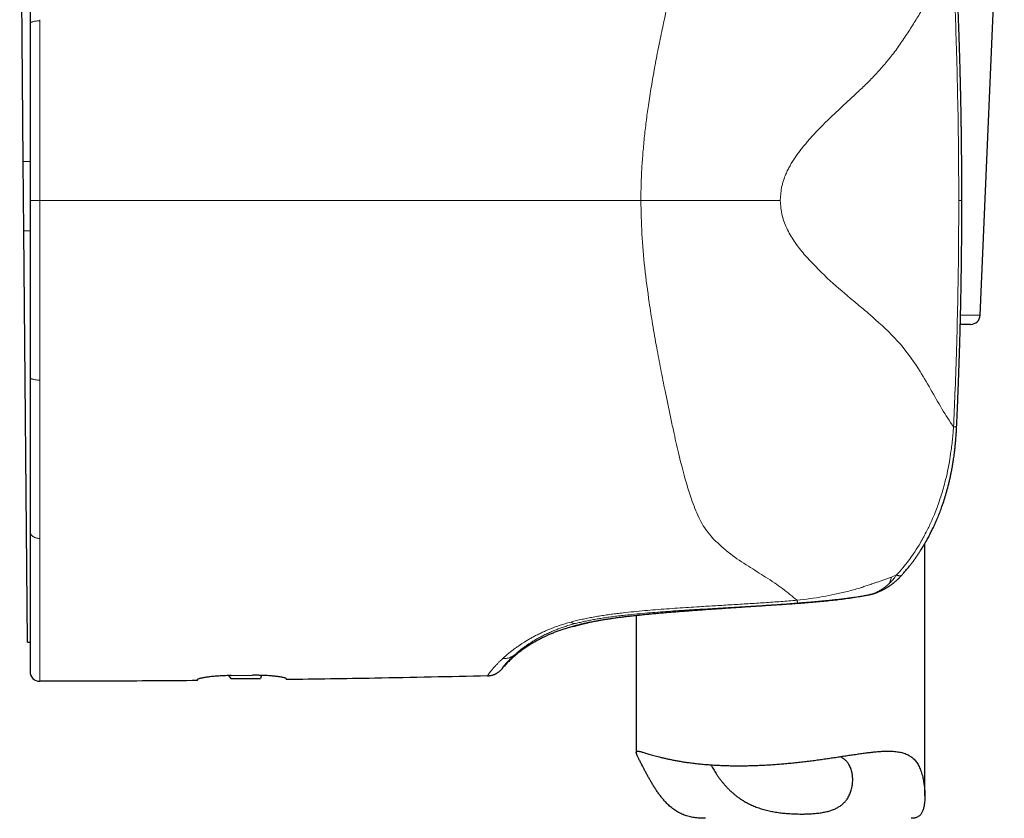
# Model space of a CAD drawing. Header units: millimetres. Extents: x 8 to 811, y 12 to 917.
# Tile 61 of 74: x 579 to 630, y 595 to 636. Entities that reach past the tile are written whole.
import ezdxf

# ---------------------------------------------------------------- set-up
doc = ezdxf.new("R2010")
doc.units = ezdxf.units.MM

msp = doc.modelspace()

# ---------------------------------------------------------------- linework, layer by layer
at = {"color": 7, "linetype": 'Continuous', "lineweight": 30}
for p, q in [((579.039, 628.96), (578.85, 650.559)), ((628.764, 620.975), (630.021, 649.975)), ((579.393, 636.151), (579.393, 636.13)), ((579.07, 625.36), (579.039, 628.96)), ((627.815, 626.938), (627.815, 626.938)), ((579.257, 603.97), (579.07, 625.36)), ((628.264, 620.497), (627.735, 620.497)), ((579.393, 617.746), (579.393, 617.721)), ((579.393, 609.715), (579.393, 609.702)), ((625.893, 595.982), (625.893, 609.105)), ((623.045, 606.448), (623.039, 606.446)), ((610.893, 605.37), (610.893, 598.244)), ((579.257, 603.97), (579.393, 603.971)), ((589.694, 602.236), (589.829, 602.079)), ((589.829, 602.079), (591.372, 602.092)), ((589.843, 602.239), (590.943, 602.251)), ((591.421, 602.246), (591.372, 602.092))]:
    msp.add_line(p, q, dxfattribs=at)
at = {"color": 252, "linetype": 'Continuous', "lineweight": 0}
for p, q in [((579.893, 636.277), (579.893, 636.339)), ((579.039, 628.96), (579.393, 628.963)), ((579.893, 626.938), (579.393, 626.938)), ((627.653, 626.938), (627.815, 626.938)), ((579.07, 625.36), (579.393, 625.363)), ((627.748, 620.975), (628.764, 620.975)), ((579.893, 617.536), (579.893, 617.599)), ((624.426, 607.466), (624.159, 607.359)), ((622.584, 606.812), (622.507, 606.786)), ((622.617, 606.824), (622.584, 606.812)), ((622.708, 606.385), (622.719, 606.386)), ((622.997, 606.437), (623.017, 606.443)), ((623.017, 606.443), (623.039, 606.446)), ((617.419, 605.871), (617.314, 605.864)), ((617.318, 605.864), (617.314, 605.864)), ((607.503, 605.022), (607.329, 604.974)), ((607.716, 604.939), (607.739, 604.945)), ((608.821, 605.08), (608.806, 605.077)), ((608.979, 605.109), (608.821, 605.08)), ((604.547, 603.294), (604.576, 603.32)), ((603.956, 603.124), (603.917, 603.088)), ((604.528, 603.277), (604.547, 603.294))]:
    msp.add_line(p, q, dxfattribs=at)
at = {"color": 7, "linetype": 'Continuous', "lineweight": 30, "flags": 128}
msp.add_lwpolyline([(607.601, 604.785), (607.668, 604.805), (607.673, 604.807)], dxfattribs=at)
at = {"color": 7, "linetype": 'Continuous', "lineweight": 30}
for centre, radius, start, end in [((628.264, 620.997), 0.5, 270, 357.5187), ((622.805, 607.418), 1, 281.1046, 283.5571), ((579.893, 602.438), 0.5, 180, 270.0287)]:
    msp.add_arc(centre, radius, start, end, dxfattribs=at)
for points, knots in [([(579.393, 640.399), (579.393, 640.251), (579.393, 639.956), (579.393, 639.504), (579.393, 639.044), (579.393, 638.576), (579.393, 638.103), (579.393, 637.624), (579.393, 637.141), (579.393, 636.65), (579.393, 636.318), (579.393, 636.151)], [0, 0, 0, 0, 0.109228, 0.219003, 0.329392, 0.440461, 0.552278, 0.662887, 0.774338, 0.88669, 1, 1, 1, 1]), ([(627.815, 626.938), (627.815, 627.076), (627.815, 627.347), (627.814, 627.746), (627.813, 628.129), (627.811, 628.496), (627.808, 628.848), (627.806, 629.178), (627.803, 629.487), (627.8, 629.775), (627.797, 630.049), (627.793, 630.31), (627.79, 630.556), (627.787, 630.789), (627.783, 631.007), (627.78, 631.212), (627.777, 631.403), (627.774, 631.568), (627.771, 631.71), (627.769, 631.832), (627.766, 631.951), (627.764, 632.073), (627.761, 632.221), (627.757, 632.396), (627.753, 632.602), (627.748, 632.823), (627.742, 633.06), (627.736, 633.313), (627.729, 633.576), (627.722, 633.849), (627.714, 634.131), (627.706, 634.426), (627.697, 634.736), (627.687, 635.06), (627.676, 635.397), (627.664, 635.749), (627.651, 636.115), (627.637, 636.494), (627.622, 636.886), (627.606, 637.288), (627.589, 637.702), (627.574, 638.057), (627.564, 638.275), (627.56, 638.35)], [0, 0, 0, 0, 0.036299, 0.071221, 0.104768, 0.13694, 0.167736, 0.197157, 0.223638, 0.248896, 0.272932, 0.295746, 0.317337, 0.337707, 0.356855, 0.374781, 0.391485, 0.406968, 0.418275, 0.428829, 0.438884, 0.449566, 0.461005, 0.477647, 0.495669, 0.515071, 0.535854, 0.558016, 0.581558, 0.605019, 0.629708, 0.655623, 0.682765, 0.711135, 0.740732, 0.771557, 0.803609, 0.836889, 0.871397, 0.906484, 0.942756, 0.980214, 1, 1, 1, 1]), ([(579.393, 636.13), (579.393, 635.95), (579.393, 635.589), (579.393, 635.04), (579.393, 634.483), (579.393, 633.917), (579.393, 633.409), (579.393, 632.962), (579.393, 632.578), (579.393, 632.19), (579.393, 631.804), (579.393, 631.426), (579.393, 630.959), (579.393, 630.395), (579.393, 629.726), (579.393, 629.045), (579.393, 628.353), (579.393, 627.649), (579.393, 627.176), (579.393, 626.938)], [0, 0, 0, 0, 0.060504, 0.121566, 0.183218, 0.245489, 0.308409, 0.349972, 0.391833, 0.434, 0.476479, 0.517526, 0.556851, 0.627902, 0.700041, 0.773294, 0.847688, 0.923249, 1, 1, 1, 1]), ([(579.393, 626.938), (579.393, 626.734), (579.393, 626.328), (579.393, 625.724), (579.393, 625.128), (579.393, 624.541), (579.393, 624.028), (579.393, 623.587), (579.393, 623.216), (579.393, 622.849), (579.393, 622.48), (579.393, 622.103), (579.393, 621.65), (579.393, 621.126), (579.393, 620.542), (579.393, 619.966), (579.393, 619.399), (579.393, 618.84), (579.393, 618.289), (579.393, 617.927), (579.393, 617.746)], [0, 0, 0, 0, 0.065789, 0.130679, 0.194686, 0.257825, 0.320112, 0.360442, 0.400418, 0.440046, 0.479331, 0.520055, 0.562539, 0.626971, 0.69071, 0.753783, 0.816219, 0.878047, 0.939297, 1, 1, 1, 1]), ([(627.544, 615.167), (627.549, 615.283), (627.561, 615.534), (627.578, 615.914), (627.594, 616.304), (627.61, 616.678), (627.624, 617.036), (627.636, 617.372), (627.648, 617.686), (627.659, 617.98), (627.668, 618.259), (627.677, 618.524), (627.685, 618.775), (627.693, 619.012), (627.699, 619.235), (627.706, 619.443), (627.711, 619.637), (627.716, 619.806), (627.72, 619.951), (627.723, 620.074), (627.727, 620.196), (627.73, 620.32), (627.734, 620.471), (627.738, 620.649), (627.743, 620.859), (627.749, 621.084), (627.754, 621.326), (627.759, 621.584), (627.765, 621.852), (627.77, 622.13), (627.776, 622.417), (627.781, 622.718), (627.786, 623.034), (627.791, 623.364), (627.795, 623.708), (627.799, 624.067), (627.803, 624.439), (627.807, 624.826), (627.81, 625.225), (627.812, 625.636), (627.814, 626.058), (627.815, 626.493), (627.815, 626.788), (627.815, 626.938)], [0, 0, 0, 0, 0.029501, 0.063997, 0.097134, 0.128912, 0.159331, 0.188392, 0.214548, 0.239497, 0.263239, 0.285773, 0.307101, 0.327221, 0.346135, 0.363841, 0.380341, 0.395634, 0.406803, 0.417228, 0.42716, 0.43771, 0.449008, 0.465446, 0.483246, 0.50241, 0.522936, 0.544826, 0.568079, 0.591252, 0.615637, 0.641234, 0.668043, 0.696063, 0.725297, 0.755742, 0.7874, 0.820271, 0.854354, 0.88901, 0.924836, 0.961833, 1, 1, 1, 1]), ([(579.393, 617.721), (579.393, 617.553), (579.393, 617.218), (579.393, 616.721), (579.393, 616.23), (579.393, 615.746), (579.393, 615.271), (579.393, 614.805), (579.393, 614.347), (579.393, 613.896), (579.393, 613.47), (579.393, 613.069), (579.393, 612.692), (579.393, 612.323), (579.393, 611.961), (579.393, 611.606), (579.393, 611.238), (579.393, 610.857), (579.393, 610.466), (579.393, 610.084), (579.393, 609.838), (579.393, 609.715)], [0, 0, 0, 0, 0.056828, 0.11339, 0.169717, 0.225842, 0.281798, 0.336621, 0.391344, 0.445998, 0.500616, 0.548279, 0.59566, 0.64278, 0.689661, 0.736327, 0.7828, 0.837356, 0.891715, 0.945917, 1, 1, 1, 1]), ([(624.693, 607.458), (624.731, 607.501), (624.816, 607.595), (624.942, 607.743), (625.069, 607.898), (625.185, 608.047), (625.292, 608.19), (625.396, 608.332), (625.495, 608.474), (625.588, 608.613), (625.671, 608.741), (625.74, 608.85), (625.796, 608.942), (625.841, 609.015), (625.878, 609.078), (625.907, 609.129), (625.928, 609.166), (625.942, 609.19), (625.953, 609.208), (625.966, 609.231), (625.984, 609.263), (626.007, 609.304), (626.062, 609.405), (626.146, 609.561), (626.254, 609.775), (626.361, 609.997), (626.469, 610.236), (626.577, 610.489), (626.682, 610.754), (626.791, 611.048), (626.9, 611.373), (627.009, 611.731), (627.084, 612.008), (627.132, 612.198), (627.156, 612.298), (627.179, 612.395), (627.198, 612.482), (627.213, 612.55), (627.224, 612.599), (627.231, 612.632), (627.236, 612.658), (627.241, 612.679), (627.245, 612.7), (627.252, 612.732), (627.261, 612.78), (627.273, 612.841), (627.286, 612.908), (627.3, 612.979), (627.313, 613.054), (627.328, 613.137), (627.344, 613.231), (627.361, 613.335), (627.378, 613.448), (627.397, 613.578), (627.418, 613.727), (627.439, 613.896), (627.46, 614.081), (627.481, 614.28), (627.5, 614.494), (627.518, 614.722), (627.533, 614.948), (627.54, 615.098), (627.544, 615.167)], [0, 0, 0, 0, 0.020961, 0.046694, 0.071061, 0.094064, 0.115704, 0.135983, 0.158137, 0.178403, 0.196784, 0.21328, 0.225121, 0.235525, 0.244274, 0.251371, 0.256816, 0.259487, 0.261521, 0.264433, 0.268841, 0.274743, 0.281514, 0.310294, 0.338411, 0.367786, 0.398693, 0.432419, 0.466414, 0.50055, 0.544181, 0.588467, 0.633763, 0.645893, 0.658094, 0.670296, 0.681117, 0.690031, 0.694835, 0.698824, 0.701997, 0.704355, 0.706483, 0.709599, 0.715919, 0.723551, 0.731634, 0.740168, 0.749152, 0.758587, 0.770285, 0.782611, 0.796, 0.810739, 0.829122, 0.849242, 0.871093, 0.894672, 0.919964, 0.946942, 0.975576, 1, 1, 1, 1]), ([(627.544, 615.167), (627.544, 615.167), (627.544, 615.167), (627.544, 615.167), (627.543, 615.167)], [0, 0, 0, 0, 0.219801, 1, 1, 1, 1]), ([(579.393, 609.702), (579.393, 609.578), (579.393, 609.331), (579.393, 608.97), (579.393, 608.616), (579.393, 608.27), (579.393, 607.934), (579.393, 607.608), (579.393, 607.291), (579.393, 606.981), (579.393, 606.709), (579.393, 606.473), (579.393, 606.269), (579.393, 606.071), (579.393, 605.877), (579.393, 605.687), (579.393, 605.502), (579.393, 605.3), (579.393, 605.081), (579.393, 604.849), (579.393, 604.626), (579.393, 604.402), (579.393, 604.18), (579.393, 603.961), (579.393, 603.757), (579.393, 603.567), (579.393, 603.392), (579.393, 603.231), (579.393, 603.085), (579.393, 602.968), (579.393, 602.875), (579.393, 602.803), (579.393, 602.736), (579.393, 602.677), (579.393, 602.624), (579.393, 602.578), (579.393, 602.533), (579.393, 602.493), (579.393, 602.462), (579.393, 602.442), (579.393, 602.44), (579.393, 602.438)], [0, 0, 0, 0, 0.027527, 0.055128, 0.08282, 0.110619, 0.13854, 0.166096, 0.1938, 0.221666, 0.249708, 0.269544, 0.289393, 0.309261, 0.329152, 0.349072, 0.369024, 0.389013, 0.416567, 0.444213, 0.471962, 0.499826, 0.53169, 0.563336, 0.594783, 0.626048, 0.65715, 0.688109, 0.718942, 0.749671, 0.770034, 0.790318, 0.810528, 0.83067, 0.85075, 0.870774, 0.890749, 0.918144, 0.945474, 0.972753, 1, 1, 1, 1]), ([(623.045, 606.448), (623.065, 606.453), (623.102, 606.462), (623.154, 606.476), (623.198, 606.489), (623.238, 606.501), (623.278, 606.514), (623.322, 606.529), (623.38, 606.55), (623.447, 606.576), (623.52, 606.606), (623.584, 606.634), (623.645, 606.663), (623.713, 606.696), (623.786, 606.735), (623.86, 606.777), (623.921, 606.813), (623.968, 606.842), (624, 606.863), (624.032, 606.884), (624.068, 606.909), (624.112, 606.939), (624.158, 606.972), (624.201, 607.005), (624.238, 607.033), (624.274, 607.061), (624.31, 607.091), (624.351, 607.125), (624.39, 607.159), (624.42, 607.186), (624.443, 607.206), (624.462, 607.224), (624.487, 607.247), (624.523, 607.281), (624.571, 607.328), (624.63, 607.389), (624.671, 607.434), (624.693, 607.458)], [0, 0, 0, 0, 0.033674, 0.061846, 0.084634, 0.104656, 0.12637, 0.149848, 0.175047, 0.2201, 0.26097, 0.295002, 0.326994, 0.365442, 0.410306, 0.454189, 0.495157, 0.518464, 0.53771, 0.554242, 0.576036, 0.604395, 0.635338, 0.66276, 0.686489, 0.706825, 0.731191, 0.758633, 0.786843, 0.810076, 0.819921, 0.832675, 0.84994, 0.871708, 0.907721, 0.951693, 1, 1, 1, 1]), ([(617.318, 605.863), (617.446, 605.872), (617.704, 605.889), (618.092, 605.914), (618.482, 605.939), (618.873, 605.965), (619.265, 605.993), (619.656, 606.022), (620.048, 606.054), (620.439, 606.089), (620.828, 606.128), (621.216, 606.17), (621.602, 606.217), (621.984, 606.268), (622.354, 606.323), (622.593, 606.364), (622.708, 606.384)], [0, 0, 0, 0, 0.0704071, 0.1410038, 0.2118021, 0.2828117, 0.354041, 0.4254968, 0.4971858, 0.5691142, 0.6412884, 0.7137149, 0.7864019, 0.8593603, 0.9326054, 1, 1, 1, 1]), ([(622.706, 606.383), (622.739, 606.389), (622.805, 606.401), (622.903, 606.419), (622.966, 606.431), (622.997, 606.437)], [0, 0, 0, 0, 0.336287, 0.67014, 1, 1, 1, 1]), ([(608.829, 605.081), (608.887, 605.092), (609.002, 605.113), (609.191, 605.146), (609.391, 605.178), (609.603, 605.21), (609.826, 605.242), (610.06, 605.273), (610.306, 605.304), (610.562, 605.334), (610.829, 605.364), (611.105, 605.393), (611.391, 605.422), (611.686, 605.45), (611.99, 605.478), (612.303, 605.505), (612.624, 605.532), (612.953, 605.559), (613.289, 605.585), (613.632, 605.611), (613.981, 605.637), (614.336, 605.662), (614.697, 605.688), (615.062, 605.713), (615.431, 605.738), (615.804, 605.763), (616.18, 605.788), (616.559, 605.814), (616.938, 605.839), (617.192, 605.855), (617.318, 605.863)], [0, 0, 0, 0, 0.0354564, 0.0709456, 0.1064611, 0.1419958, 0.1775421, 0.2130924, 0.2486391, 0.2841782, 0.3197169, 0.3552649, 0.3908322, 0.4264288, 0.4620648, 0.4977509, 0.5334952, 0.5692946, 0.6051424, 0.6410311, 0.6769526, 0.7128985, 0.7488606, 0.7848306, 0.8208006, 0.8567635, 0.8927126, 0.9286424, 0.9645484, 1, 1, 1, 1]), ([(608.457, 605.005), (608.421, 604.997), (608.339, 604.979), (608.231, 604.954), (608.128, 604.929), (608.063, 604.913), (608.023, 604.903), (608.005, 604.898), (607.988, 604.894), (607.971, 604.889), (607.954, 604.885), (607.938, 604.881), (607.895, 604.869), (607.832, 604.852), (607.759, 604.832), (607.701, 604.815), (607.656, 604.802), (607.624, 604.792), (607.604, 604.786), (607.602, 604.786), (607.601, 604.785)], [0, 0, 0, 0, 0.064229, 0.144134, 0.213229, 0.281272, 0.296411, 0.311502, 0.326546, 0.341544, 0.356495, 0.371402, 0.386265, 0.476497, 0.56566, 0.653898, 0.741337, 0.828095, 0.914281, 1, 1, 1, 1]), ([(607.671, 604.806), (607.672, 604.807), (607.673, 604.807), (607.683, 604.81), (607.693, 604.813), (607.705, 604.817), (607.718, 604.821), (607.732, 604.825), (607.748, 604.829), (607.764, 604.834), (607.782, 604.839), (607.8, 604.845), (607.819, 604.85), (607.838, 604.855), (607.856, 604.86), (607.876, 604.865), (607.9, 604.872), (607.927, 604.879), (607.959, 604.887), (607.994, 604.897), (608.035, 604.907), (608.081, 604.918), (608.133, 604.931), (608.192, 604.945), (608.259, 604.961), (608.333, 604.978), (608.415, 604.996), (608.505, 605.016), (608.605, 605.036), (608.713, 605.058), (608.791, 605.074), (608.831, 605.081)], [0, 0, 0, 0, 0.030508, 0.063559, 0.094221, 0.122491, 0.151867, 0.178409, 0.20442, 0.230387, 0.256309, 0.282185, 0.308015, 0.328233, 0.348606, 0.371033, 0.396008, 0.423527, 0.453029, 0.484979, 0.519373, 0.556205, 0.596205, 0.638718, 0.683736, 0.731248, 0.781242, 0.832748, 0.886622, 0.942852, 1, 1, 1, 1]), ([(607.601, 604.785), (607.521, 604.764), (607.364, 604.722), (607.137, 604.653), (606.921, 604.582), (606.716, 604.508), (606.521, 604.431), (606.334, 604.351), (606.134, 604.259), (605.92, 604.153), (605.693, 604.03), (605.474, 603.902), (605.259, 603.769), (605.049, 603.627), (604.843, 603.477), (604.643, 603.319), (604.449, 603.151), (604.261, 602.973), (604.079, 602.783), (603.964, 602.649), (603.906, 602.581)], [0, 0, 0, 0, 0.056865, 0.111098, 0.162962, 0.212721, 0.260639, 0.306972, 0.351977, 0.412146, 0.470905, 0.528843, 0.586289, 0.644583, 0.702747, 0.761003, 0.81959, 0.878766, 0.938806, 1, 1, 1, 1]), ([(603.162, 602.225), (603.19, 602.226), (603.245, 602.228), (603.322, 602.24), (603.39, 602.255), (603.448, 602.273), (603.497, 602.29), (603.537, 602.307), (603.573, 602.323), (603.611, 602.342), (603.651, 602.365), (603.694, 602.392), (603.732, 602.418), (603.769, 602.447), (603.81, 602.482), (603.858, 602.528), (603.89, 602.564), (603.908, 602.585)], [0, 0, 0, 0, 0.100728, 0.192143, 0.273594, 0.344623, 0.404932, 0.454595, 0.499655, 0.542696, 0.603152, 0.661235, 0.719846, 0.766002, 0.828411, 0.906642, 1, 1, 1, 1]), ([(603.906, 602.581), (603.906, 602.581), (603.906, 602.582), (603.907, 602.583), (603.908, 602.584), (603.908, 602.584)], [0, 0, 0, 0, 0.4328732, 0.9734944, 1, 1, 1, 1]), ([(588.093, 601.976), (587.328, 601.97), (585.797, 601.958), (583.064, 601.943), (581.096, 601.94), (579.893, 601.938)], [0, 0, 0, 0, 0.280009, 0.560011, 1, 1, 1, 1]), ([(589.843, 602.239), (589.794, 602.238), (589.697, 602.237), (589.551, 602.232), (589.407, 602.226), (589.267, 602.219), (589.131, 602.209), (589, 602.199), (588.874, 602.187), (588.756, 602.174), (588.645, 602.16), (588.542, 602.146), (588.448, 602.131), (588.364, 602.116), (588.29, 602.101), (588.227, 602.086), (588.175, 602.072), (588.137, 602.059), (588.112, 602.047), (588.096, 602.037), (588.094, 602.03), (588.093, 602.027)], [0, 0, 0, 0, 0.053103, 0.106397, 0.159692, 0.212796, 0.265882, 0.319155, 0.37243, 0.425519, 0.478974, 0.532618, 0.586262, 0.639719, 0.693621, 0.747715, 0.801809, 0.855709, 0.903783, 0.951926, 1, 1, 1, 1]), ([(588.093, 601.976), (588.093, 601.977), (588.093, 601.978), (588.093, 601.988), (588.093, 602.004), (588.093, 602.019), (588.093, 602.027)], [0, 0, 0, 0, 0.249807, 0.499692, 0.749808, 1, 1, 1, 1]), ([(592.693, 602.078), (592.692, 602.081), (592.689, 602.089), (592.67, 602.1), (592.639, 602.112), (592.596, 602.125), (592.541, 602.138), (592.474, 602.152), (592.397, 602.165), (592.31, 602.178), (592.212, 602.191), (592.105, 602.203), (591.99, 602.214), (591.867, 602.224), (591.738, 602.233), (591.603, 602.24), (591.464, 602.246), (591.327, 602.249), (591.196, 602.251), (591.07, 602.252), (590.985, 602.251), (590.943, 602.251)], [0, 0, 0, 0, 0.053791, 0.107775, 0.16176, 0.215553, 0.269338, 0.323315, 0.377292, 0.431077, 0.48497, 0.539057, 0.593143, 0.647034, 0.700702, 0.754565, 0.808427, 0.862093, 0.908042, 0.954052, 1, 1, 1, 1]), ([(603.161, 602.221), (602.184, 602.198), (600.23, 602.153), (597.508, 602.101), (594.996, 602.059), (593.461, 602.037), (592.693, 602.027)], [0, 0, 0, 0, 0.280003, 0.560005, 0.780004, 1, 1, 1, 1]), ([(592.693, 602.078), (592.693, 602.068), (592.693, 602.047), (592.693, 602.03), (592.693, 602.028), (592.693, 602.027)], [0, 0, 0, 0, 0.334994, 0.668266, 1, 1, 1, 1]), ([(614.491, 594.815), (614.472, 594.815), (614.388, 594.814), (614.259, 594.819), (614.104, 594.83), (613.968, 594.845), (613.834, 594.865), (613.703, 594.891), (613.573, 594.924), (613.446, 594.963), (613.322, 595.009), (613.203, 595.062), (613.09, 595.121), (612.981, 595.185), (612.876, 595.254), (612.775, 595.33), (612.676, 595.41), (612.581, 595.495), (612.489, 595.584), (612.385, 595.693), (612.27, 595.823), (612.148, 595.977), (612.032, 596.134), (611.922, 596.294), (611.817, 596.456), (611.718, 596.618), (611.625, 596.778), (611.535, 596.937), (611.449, 597.096), (611.366, 597.252), (611.288, 597.401), (611.22, 597.531), (611.163, 597.642), (611.114, 597.735), (611.069, 597.822), (611.028, 597.901), (610.992, 597.974), (610.96, 598.04), (610.935, 598.098), (610.915, 598.147), (610.901, 598.189), (610.894, 598.224), (610.892, 598.252), (610.897, 598.274), (610.908, 598.29), (610.925, 598.301), (610.949, 598.307), (610.982, 598.308), (611.027, 598.303), (611.086, 598.292), (611.156, 598.274), (611.237, 598.251), (611.329, 598.224), (611.433, 598.193), (611.547, 598.158), (611.671, 598.122), (611.804, 598.084), (611.946, 598.045), (612.098, 598.005), (612.26, 597.965), (612.433, 597.924), (612.616, 597.884), (612.809, 597.845), (613.015, 597.807), (613.234, 597.769), (613.466, 597.733), (613.709, 597.7), (613.962, 597.669), (614.226, 597.64), (614.5, 597.615), (614.783, 597.594), (615.067, 597.577), (615.35, 597.564), (615.632, 597.554), (615.92, 597.549), (616.215, 597.547), (616.516, 597.549), (616.824, 597.554), (617.134, 597.564), (617.442, 597.577), (617.745, 597.593), (618.043, 597.612), (618.342, 597.635), (618.644, 597.66), (618.947, 597.689), (619.252, 597.721), (619.556, 597.755), (619.857, 597.791), (620.154, 597.829), (620.448, 597.869), (620.738, 597.91), (621.027, 597.952), (621.314, 597.995), (621.598, 598.038), (621.877, 598.081), (622.151, 598.122), (622.419, 598.161), (622.68, 598.198), (622.935, 598.231), (623.185, 598.26), (623.429, 598.283), (623.64, 598.298), (623.819, 598.306), (623.968, 598.308), (624.111, 598.307), (624.249, 598.3), (624.382, 598.288), (624.509, 598.271), (624.632, 598.247), (624.75, 598.217), (624.864, 598.18), (624.971, 598.136), (625.071, 598.084), (625.164, 598.025), (625.25, 597.959), (625.33, 597.886), (625.405, 597.803), (625.474, 597.712), (625.538, 597.613), (625.595, 597.505), (625.649, 597.384), (625.698, 597.252), (625.743, 597.109), (625.788, 596.936), (625.829, 596.732), (625.864, 596.498), (625.886, 596.262), (625.894, 596.055), (625.893, 595.878), (625.886, 595.731), (625.873, 595.602), (625.857, 595.491), (625.839, 595.397), (625.817, 595.307), (625.79, 595.223), (625.758, 595.146), (625.721, 595.075), (625.679, 595.013), (625.632, 594.961), (625.58, 594.918), (625.524, 594.883), (625.463, 594.856), (625.396, 594.835), (625.323, 594.822), (625.254, 594.815), (625.207, 594.815), (625.187, 594.815)], [0, 0, 0, 0, 0.001836, 0.008095, 0.01269, 0.017286, 0.021909, 0.026532, 0.031252, 0.035971, 0.04073, 0.045488, 0.050086, 0.054683, 0.059311, 0.06394, 0.068644, 0.073348, 0.078071, 0.082793, 0.090075, 0.097357, 0.104667, 0.111977, 0.119323, 0.126673, 0.133895, 0.141121, 0.148687, 0.156252, 0.163863, 0.171473, 0.177337, 0.183201, 0.189112, 0.195022, 0.20108, 0.207138, 0.213248, 0.219357, 0.225221, 0.231085, 0.236989, 0.242893, 0.248913, 0.254933, 0.260987, 0.267042, 0.274852, 0.282661, 0.29053, 0.298399, 0.306435, 0.314471, 0.32256, 0.330648, 0.338601, 0.346554, 0.354553, 0.362552, 0.370695, 0.378838, 0.387032, 0.395225, 0.403899, 0.412573, 0.421309, 0.430046, 0.438985, 0.447924, 0.456935, 0.465945, 0.474342, 0.482739, 0.491197, 0.499655, 0.508306, 0.516957, 0.525675, 0.534393, 0.542602, 0.55081, 0.559075, 0.567339, 0.575776, 0.584214, 0.59271, 0.601205, 0.609589, 0.617973, 0.626412, 0.634851, 0.64346, 0.652069, 0.660737, 0.669405, 0.678075, 0.686745, 0.69548, 0.704214, 0.713171, 0.722126, 0.728157, 0.734189, 0.740219, 0.74614, 0.75206, 0.758015, 0.76397, 0.770043, 0.776117, 0.782237, 0.788357, 0.79428, 0.800203, 0.806174, 0.812145, 0.818269, 0.824392, 0.830566, 0.83674, 0.843716, 0.850695, 0.857672, 0.868219, 0.878767, 0.889446, 0.900125, 0.907291, 0.914457, 0.921621, 0.926863, 0.932104, 0.937374, 0.942643, 0.948029, 0.953415, 0.958856, 0.964298, 0.969544, 0.97479, 0.980085, 0.985379, 0.990805, 0.99623, 1, 1, 1, 1]), ([(619.477, 595.038), (619.522, 595.038), (619.612, 595.038), (619.745, 595.041), (619.877, 595.046), (620.007, 595.054), (620.136, 595.063), (620.263, 595.075), (620.388, 595.09), (620.508, 595.108), (620.624, 595.127), (620.735, 595.15), (620.843, 595.176), (620.948, 595.205), (621.049, 595.238), (621.147, 595.275), (621.241, 595.315), (621.328, 595.358), (621.409, 595.404), (621.484, 595.452), (621.555, 595.504), (621.621, 595.559), (621.684, 595.617), (621.743, 595.679), (621.798, 595.744), (621.855, 595.821), (621.912, 595.91), (621.966, 596.012), (622.014, 596.119), (622.054, 596.23), (622.086, 596.344), (622.112, 596.461), (622.13, 596.579), (622.141, 596.699), (622.144, 596.82), (622.141, 596.94), (622.129, 597.059), (622.11, 597.177), (622.083, 597.293), (622.046, 597.406), (622.001, 597.514), (621.951, 597.605), (621.902, 597.679), (621.855, 597.739), (621.803, 597.797), (621.746, 597.851), (621.683, 597.903), (621.615, 597.951), (621.551, 597.991), (621.507, 598.013), (621.49, 598.022)], [0, 0, 0, 0, 0.018166, 0.036331, 0.054617, 0.072903, 0.091571, 0.110239, 0.129042, 0.147845, 0.166012, 0.184179, 0.202479, 0.220779, 0.239502, 0.258226, 0.277099, 0.295973, 0.313593, 0.331213, 0.348949, 0.366686, 0.384762, 0.402839, 0.421019, 0.439199, 0.464456, 0.489714, 0.515172, 0.540631, 0.566615, 0.592601, 0.618731, 0.644861, 0.671218, 0.697575, 0.724078, 0.75058, 0.777627, 0.804672, 0.831982, 0.85929, 0.877371, 0.895451, 0.913649, 0.931846, 0.950429, 0.969012, 0.987737, 1, 1, 1, 1]), ([(614.778, 597.595), (614.786, 597.578), (614.806, 597.538), (614.847, 597.462), (614.901, 597.366), (614.968, 597.255), (615.041, 597.14), (615.121, 597.022), (615.208, 596.9), (615.301, 596.777), (615.401, 596.653), (615.508, 596.528), (615.622, 596.404), (615.744, 596.281), (615.873, 596.161), (616.011, 596.043), (616.158, 595.927), (616.315, 595.816), (616.482, 595.71), (616.635, 595.623), (616.771, 595.554), (616.888, 595.499), (617.008, 595.447), (617.132, 595.398), (617.26, 595.352), (617.391, 595.309), (617.525, 595.27), (617.661, 595.234), (617.796, 595.203), (617.931, 595.175), (618.068, 595.149), (618.208, 595.127), (618.349, 595.107), (618.492, 595.09), (618.635, 595.075), (618.789, 595.062), (618.954, 595.052), (619.13, 595.044), (619.304, 595.039), (619.419, 595.038), (619.477, 595.038)], [0, 0, 0, 0, 0.016576, 0.038118, 0.068869, 0.099621, 0.130617, 0.161615, 0.193232, 0.224849, 0.256643, 0.288436, 0.320628, 0.352819, 0.38523, 0.41764, 0.4509, 0.484158, 0.517809, 0.551459, 0.572408, 0.593357, 0.614441, 0.635525, 0.657059, 0.678592, 0.700291, 0.721989, 0.742941, 0.763893, 0.784997, 0.8061, 0.827666, 0.849232, 0.870954, 0.892675, 0.919331, 0.946056, 0.972993, 1, 1, 1, 1])]:
    msp.add_open_spline(points, degree=3, knots=knots, dxfattribs=at)
at = {"color": 252, "linetype": 'Continuous', "lineweight": 0}
for points, knots in [([(611.526, 631.885), (611.55, 632.047), (611.598, 632.372), (611.677, 632.859), (611.76, 633.35), (611.848, 633.844), (611.94, 634.34), (612.037, 634.839), (612.138, 635.341), (612.238, 635.827), (612.339, 636.297), (612.438, 636.752), (612.54, 637.208), (612.644, 637.665), (612.75, 638.117), (612.857, 638.563), (612.965, 639), (613.075, 639.429), (613.151, 639.708), (613.188, 639.847)], [0, 0, 0, 0, 0.057896, 0.116402, 0.175531, 0.235296, 0.295715, 0.356806, 0.418594, 0.481104, 0.53775, 0.595024, 0.65295, 0.711499, 0.770426, 0.828385, 0.886148, 0.943443, 1, 1, 1, 1]), ([(627.246, 639.023), (627.189, 638.956), (627.077, 638.821), (626.91, 638.608), (626.747, 638.389), (626.587, 638.165), (626.431, 637.936), (626.269, 637.69), (626.101, 637.425), (625.924, 637.141), (625.749, 636.854), (625.57, 636.562), (625.389, 636.265), (625.201, 635.963), (625.008, 635.66), (624.807, 635.355), (624.597, 635.048), (624.375, 634.741), (624.16, 634.459), (623.954, 634.203), (623.759, 633.971), (623.554, 633.737), (623.337, 633.5), (623.108, 633.261), (622.871, 633.022), (622.626, 632.783), (622.375, 632.544), (622.114, 632.3), (621.843, 632.05), (621.57, 631.797), (621.297, 631.542), (621.025, 631.286), (620.752, 631.022), (620.481, 630.751), (620.214, 630.473), (619.981, 630.219), (619.781, 629.99), (619.615, 629.791), (619.453, 629.588), (619.297, 629.381), (619.15, 629.173), (619.012, 628.962), (618.885, 628.749), (618.768, 628.533), (618.701, 628.384), (618.668, 628.31)], [0, 0, 0, 0, 0.023808, 0.047181, 0.070146, 0.092722, 0.114954, 0.136913, 0.162536, 0.187976, 0.213328, 0.238676, 0.264626, 0.290748, 0.317129, 0.343859, 0.371032, 0.398759, 0.42718, 0.448814, 0.470979, 0.493748, 0.517198, 0.541388, 0.566353, 0.59063, 0.615644, 0.641347, 0.667649, 0.694455, 0.720219, 0.746249, 0.772438, 0.798682, 0.824883, 0.850949, 0.86835, 0.885631, 0.902775, 0.919759, 0.936544, 0.9528, 0.968801, 0.984535, 1, 1, 1, 1]), ([(627.409, 638.213), (627.432, 637.663), (627.482, 636.461), (627.546, 634.508), (627.602, 632.253), (627.644, 629.697), (627.65, 627.891), (627.653, 626.938)], [0, 0, 0, 0, 0.146566, 0.31984, 0.519824, 0.746533, 1, 1, 1, 1]), ([(579.893, 636.277), (579.871, 636.277), (579.825, 636.277), (579.755, 636.272), (579.686, 636.265), (579.62, 636.254), (579.559, 636.24), (579.502, 636.223), (579.454, 636.202), (579.418, 636.178), (579.397, 636.154), (579.394, 636.138), (579.393, 636.13)], [0, 0, 0, 0, 0.086276, 0.176666, 0.270503, 0.366922, 0.464893, 0.563283, 0.678157, 0.790201, 0.897876, 1, 1, 1, 1]), ([(579.893, 636.278), (579.893, 636.038), (579.893, 635.557), (579.893, 634.828), (579.893, 634.094), (579.893, 633.354), (579.893, 632.61), (579.893, 631.862), (579.893, 631.085), (579.893, 630.279), (579.893, 629.446), (579.893, 628.611), (579.893, 627.775), (579.893, 627.217), (579.893, 626.938)], [0, 0, 0, 0, 0.079455, 0.158984, 0.238608, 0.318341, 0.398193, 0.478163, 0.558248, 0.646458, 0.734772, 0.823159, 0.911582, 1, 1, 1, 1]), ([(611.234, 629.353), (611.246, 629.492), (611.269, 629.771), (611.311, 630.189), (611.358, 630.61), (611.409, 631.033), (611.465, 631.459), (611.506, 631.742), (611.526, 631.885)], [0, 0, 0, 0, 0.163369, 0.327957, 0.49384, 0.661093, 0.829789, 1, 1, 1, 1]), ([(611.133, 626.938), (611.134, 627.068), (611.135, 627.329), (611.144, 627.724), (611.158, 628.125), (611.177, 628.531), (611.202, 628.941), (611.224, 629.216), (611.234, 629.353)], [0, 0, 0, 0, 0.1605239, 0.3239633, 0.4899734, 0.6582105, 0.8283325, 1, 1, 1, 1]), ([(618.668, 628.31), (618.583, 628.087), (618.415, 627.648), (618.388, 627.172), (618.374, 626.938)], [0, 0, 0, 0, 0.507874, 1, 1, 1, 1]), ([(579.893, 626.938), (581.06, 626.938), (583.393, 626.938), (586.892, 626.938), (590.391, 626.938), (593.89, 626.938), (597.368, 626.938), (600.826, 626.938), (604.262, 626.938), (607.698, 626.938), (609.988, 626.938), (611.133, 626.938)], [0, 0, 0, 0, 0.1119894, 0.223983, 0.3359802, 0.4479803, 0.5599826, 0.6699864, 0.779991, 0.8899957, 1, 1, 1, 1]), ([(579.893, 617.599), (579.893, 617.843), (579.893, 618.331), (579.893, 619.07), (579.893, 619.81), (579.893, 620.552), (579.893, 621.297), (579.893, 622.043), (579.893, 622.817), (579.893, 623.617), (579.893, 624.445), (579.893, 625.274), (579.893, 626.106), (579.893, 626.661), (579.893, 626.938)], [0, 0, 0, 0, 0.080949, 0.161507, 0.241757, 0.321771, 0.401616, 0.481352, 0.56103, 0.648666, 0.736342, 0.8241, 0.911977, 1, 1, 1, 1]), ([(611.133, 626.938), (611.144, 626.36), (611.167, 625.192), (611.322, 623.416), (611.484, 622.232), (611.566, 621.628)], [0, 0, 0, 0, 0.324014, 0.655125, 1, 1, 1, 1]), ([(611.133, 626.938), (611.756, 626.938), (613.006, 626.938), (614.853, 626.938), (616.66, 626.938), (617.804, 626.938), (618.374, 626.938)], [0, 0, 0, 0, 0.249319, 0.5, 0.750681, 1, 1, 1, 1]), ([(618.374, 626.938), (618.396, 626.673), (618.438, 626.141), (618.742, 625.403), (619.141, 624.731), (619.462, 624.335), (619.623, 624.136)], [0, 0, 0, 0, 0.24669, 0.495352, 0.746903, 1, 1, 1, 1]), ([(627.383, 615.161), (627.408, 615.737), (627.464, 616.994), (627.535, 619.036), (627.597, 621.391), (627.643, 624.06), (627.65, 625.944), (627.653, 626.938)], [0, 0, 0, 0, 0.146911, 0.3203551, 0.5203364, 0.7468724, 1, 1, 1, 1]), ([(619.623, 624.136), (620.019, 623.713), (620.8, 622.879), (621.625, 622.189), (622.032, 621.848)], [0, 0, 0, 0, 0.5062834, 1, 1, 1, 1]), ([(622.032, 621.848), (622.225, 621.686), (622.61, 621.364), (622.98, 621.045), (623.164, 620.887)], [0, 0, 0, 0, 0.503048, 1, 1, 1, 1]), ([(611.566, 621.628), (611.624, 621.255), (611.744, 620.467), (611.948, 619.312), (612.166, 618.157), (612.406, 616.955), (612.577, 616.144), (612.671, 615.697)], [0, 0, 0, 0, 0.1832701, 0.3861171, 0.5740144, 0.765104, 1, 1, 1, 1]), ([(623.164, 620.887), (623.614, 620.483), (624.514, 619.675), (625.471, 618.367), (626.186, 617.133), (626.778, 616.083), (627.18, 615.471), (627.383, 615.161)], [0, 0, 0, 0, 0.249273, 0.498161, 0.664895, 0.830446, 1, 1, 1, 1]), ([(579.393, 617.746), (579.394, 617.74), (579.396, 617.726), (579.411, 617.705), (579.436, 617.685), (579.473, 617.665), (579.519, 617.647), (579.579, 617.631), (579.649, 617.617), (579.73, 617.606), (579.812, 617.6), (579.867, 617.599), (579.893, 617.599)], [0, 0, 0, 0, 0.086296, 0.176702, 0.270551, 0.366978, 0.464954, 0.563343, 0.67821, 0.790242, 0.897898, 1, 1, 1, 1]), ([(579.893, 609.368), (579.893, 609.498), (579.893, 609.758), (579.893, 610.162), (579.893, 610.574), (579.893, 610.996), (579.893, 611.424), (579.893, 611.858), (579.893, 612.296), (579.893, 612.741), (579.893, 613.194), (579.893, 613.657), (579.893, 614.127), (579.893, 614.603), (579.893, 615.085), (579.893, 615.569), (579.893, 616.056), (579.893, 616.544), (579.893, 617.037), (579.893, 617.37), (579.893, 617.536)], [0, 0, 0, 0, 0.055982, 0.112088, 0.168285, 0.22454, 0.28082, 0.336085, 0.391306, 0.446449, 0.50148, 0.557371, 0.613152, 0.668867, 0.724559, 0.780269, 0.835039, 0.889896, 0.944874, 1, 1, 1, 1]), ([(612.671, 615.697), (612.722, 615.455), (612.817, 615.014), (612.956, 614.386), (613.093, 613.793), (613.232, 613.217), (613.331, 612.841), (613.378, 612.663)], [0, 0, 0, 0, 0.230082, 0.419768, 0.610306, 0.815912, 1, 1, 1, 1]), ([(627.383, 615.161), (627.375, 615.054), (627.361, 614.861), (627.332, 614.549), (627.297, 614.228), (627.244, 613.822), (627.173, 613.376), (627.07, 612.839), (626.926, 612.221), (626.75, 611.609), (626.574, 611.096), (626.417, 610.686), (626.236, 610.255), (625.984, 609.725), (625.597, 609.017), (625.087, 608.232), (624.636, 607.709), (624.426, 607.466)], [0, 0, 0, 0, 0.037845, 0.068137, 0.110551, 0.151393, 0.212244, 0.269899, 0.344065, 0.436134, 0.495244, 0.53662, 0.592223, 0.662161, 0.746488, 0.882381, 1, 1, 1, 1]), ([(627.543, 615.167), (627.543, 615.167), (627.541, 615.166), (627.53, 615.165), (627.515, 615.164), (627.495, 615.163), (627.472, 615.163), (627.448, 615.162), (627.424, 615.162), (627.403, 615.162), (627.389, 615.161), (627.383, 615.161)], [0, 0, 0, 0, 0.13231, 0.278844, 0.411904, 0.531798, 0.658868, 0.768397, 0.861232, 0.938188, 1, 1, 1, 1]), ([(613.378, 612.663), (613.497, 612.237), (613.713, 611.464), (614.008, 610.771), (614.14, 610.461)], [0, 0, 0, 0, 0.552011, 1, 1, 1, 1]), ([(614.14, 610.461), (614.216, 610.313), (614.356, 610.037), (614.618, 609.661), (614.814, 609.441), (614.913, 609.331)], [0, 0, 0, 0, 0.363279, 0.678903, 1, 1, 1, 1]), ([(579.393, 609.715), (579.394, 609.702), (579.395, 609.673), (579.407, 609.632), (579.426, 609.591), (579.45, 609.554), (579.481, 609.518), (579.517, 609.487), (579.557, 609.459), (579.602, 609.434), (579.653, 609.411), (579.709, 609.393), (579.769, 609.379), (579.83, 609.37), (579.872, 609.369), (579.893, 609.368)], [0, 0, 0, 0, 0.0734071, 0.1625362, 0.2312169, 0.3074369, 0.3910798, 0.4584684, 0.529497, 0.6037291, 0.6806037, 0.7594483, 0.8395035, 0.9199599, 1, 1, 1, 1]), ([(579.893, 603.954), (579.893, 604.063), (579.893, 604.281), (579.893, 604.635), (579.893, 605.01), (579.893, 605.408), (579.893, 605.827), (579.893, 606.269), (579.893, 606.731), (579.893, 607.216), (579.893, 607.721), (579.893, 608.249), (579.893, 608.795), (579.893, 609.177), (579.893, 609.368)], [0, 0, 0, 0, 0.083426, 0.166822, 0.250186, 0.333516, 0.416815, 0.500089, 0.583346, 0.6666, 0.749868, 0.833172, 0.916539, 1, 1, 1, 1]), ([(614.913, 609.331), (615.196, 609.065), (615.747, 608.547), (616.708, 607.928), (617.642, 607.346), (618.521, 606.759), (619.006, 606.355), (619.249, 606.152)], [0, 0, 0, 0, 0.209239, 0.408429, 0.599037, 0.799277, 1, 1, 1, 1]), ([(624.426, 607.466), (624.412, 607.447), (624.382, 607.406), (624.333, 607.343), (624.277, 607.274), (624.212, 607.2), (624.139, 607.12), (624.086, 607.068), (624.058, 607.041)], [0, 0, 0, 0, 0.122866, 0.263057, 0.420708, 0.595968, 0.789002, 1, 1, 1, 1]), ([(624.426, 607.466), (624.436, 607.462), (624.457, 607.453), (624.489, 607.441), (624.524, 607.432), (624.561, 607.425), (624.599, 607.422), (624.625, 607.424), (624.641, 607.428), (624.647, 607.43), (624.654, 607.432), (624.659, 607.434), (624.664, 607.436), (624.666, 607.438), (624.668, 607.439), (624.672, 607.441), (624.679, 607.445), (624.686, 607.451), (624.691, 607.456), (624.693, 607.458)], [0, 0, 0, 0, 0.077231, 0.1673137, 0.271078, 0.3893755, 0.5230229, 0.6727221, 0.7026344, 0.7331316, 0.7642152, 0.7958864, 0.8184736, 0.8290447, 0.8406159, 0.8531915, 0.8969895, 0.9499982, 1, 1, 1, 1]), ([(624.159, 607.359), (624.093, 607.335), (623.963, 607.287), (623.768, 607.217), (623.577, 607.15), (623.392, 607.087), (623.226, 607.03), (623.08, 606.981), (622.952, 606.938), (622.832, 606.898), (622.721, 606.861), (622.65, 606.836), (622.617, 606.824)], [0, 0, 0, 0, 0.131706, 0.260427, 0.385348, 0.505643, 0.620477, 0.706329, 0.787886, 0.864739, 0.936008, 1, 1, 1, 1]), ([(624.058, 607.041), (624.008, 606.995), (623.907, 606.902), (623.746, 606.779), (623.576, 606.67), (623.398, 606.576), (623.211, 606.498), (623.082, 606.461), (623.017, 606.443)], [0, 0, 0, 0, 0.162448, 0.326172, 0.491396, 0.658453, 0.827796, 1, 1, 1, 1]), ([(624.159, 607.359), (624.15, 607.321), (624.131, 607.245), (624.096, 607.139), (624.07, 607.074), (624.057, 607.042)], [0, 0, 0, 0, 0.330764, 0.664293, 1, 1, 1, 1]), ([(622.719, 606.386), (622.667, 606.377), (622.549, 606.357), (622.351, 606.324), (622.112, 606.288), (621.853, 606.251), (621.58, 606.215), (621.297, 606.18), (620.986, 606.145), (620.648, 606.11), (620.221, 606.07), (619.725, 606.028), (619.184, 605.987), (618.684, 605.953), (618.225, 605.923), (617.807, 605.896), (617.544, 605.879), (617.419, 605.871)], [0, 0, 0, 0, 0.031287, 0.070458, 0.117464, 0.172247, 0.221635, 0.275927, 0.335088, 0.399081, 0.467866, 0.576035, 0.67627, 0.768686, 0.853386, 0.930464, 1, 1, 1, 1]), ([(622.507, 606.786), (622.292, 606.726), (621.867, 606.608), (621.228, 606.462), (620.36, 606.289), (619.699, 606.207), (619.249, 606.152)], [0, 0, 0, 0, 0.203071, 0.400167, 0.590638, 1, 1, 1, 1]), ([(622.305, 606.321), (622.335, 606.325), (622.397, 606.334), (622.497, 606.35), (622.606, 606.367), (622.681, 606.379), (622.719, 606.386)], [0, 0, 0, 0, 0.215889, 0.458334, 0.720543, 1, 1, 1, 1]), ([(623.017, 606.443), (622.967, 606.433), (622.869, 606.413), (622.769, 606.395), (622.719, 606.386)], [0, 0, 0, 0, 0.5062403, 1, 1, 1, 1]), ([(619.249, 606.152), (618.968, 606.129), (618.405, 606.085), (617.56, 606.026), (616.715, 605.971), (615.869, 605.92), (615.024, 605.87), (614.27, 605.824), (613.608, 605.783), (613.039, 605.745), (612.47, 605.705), (611.901, 605.662), (611.334, 605.614), (610.768, 605.561), (610.392, 605.519), (610.205, 605.499)], [0, 0, 0, 0, 0.093316, 0.186604, 0.279887, 0.373176, 0.466478, 0.559797, 0.62266, 0.685538, 0.748425, 0.811309, 0.87419, 0.937079, 1, 1, 1, 1]), ([(610.534, 605.402), (610.713, 605.42), (611.07, 605.456), (611.61, 605.503), (612.153, 605.546), (612.698, 605.586), (613.422, 605.634), (614.324, 605.69), (615.301, 605.747), (616.178, 605.798), (616.953, 605.845), (617.73, 605.895), (618.509, 605.948), (619.028, 605.989), (619.288, 606.009)], [0, 0, 0, 0, 0.061603, 0.123497, 0.185645, 0.247998, 0.310494, 0.433472, 0.556724, 0.64496, 0.733382, 0.822012, 0.910873, 1, 1, 1, 1]), ([(617.314, 605.864), (617.268, 605.861), (617.171, 605.854), (617.019, 605.844), (616.852, 605.833), (616.671, 605.822), (616.475, 605.809), (616.27, 605.795), (616.056, 605.781), (615.834, 605.766), (615.599, 605.75), (615.354, 605.734), (615.187, 605.722), (615.102, 605.716)], [0, 0, 0, 0, 0.061092, 0.12881, 0.20316, 0.284145, 0.371772, 0.466044, 0.561019, 0.661904, 0.768699, 0.8814, 1, 1, 1, 1]), ([(619.288, 606.009), (619.285, 606.012), (619.28, 606.018), (619.27, 606.048), (619.26, 606.091), (619.253, 606.132), (619.249, 606.152)], [0, 0, 0, 0, 0.248996, 0.500009, 0.751017, 1, 1, 1, 1]), ([(619.288, 606.009), (619.363, 606.015), (619.516, 606.028), (619.748, 606.047), (619.987, 606.067), (620.23, 606.088), (620.477, 606.11), (620.737, 606.135), (621.007, 606.162), (621.288, 606.191), (621.535, 606.219), (621.75, 606.245), (621.892, 606.264), (621.992, 606.277), (622.051, 606.285), (622.11, 606.293), (622.166, 606.301), (622.201, 606.306), (622.218, 606.308)], [0, 0, 0, 0, 0.0739691, 0.150307, 0.2288595, 0.3094356, 0.3918158, 0.4757595, 0.5713142, 0.6681322, 0.7658303, 0.8308707, 0.8969626, 0.9180476, 0.9393139, 0.960746, 0.9815217, 1, 1, 1, 1]), ([(622.218, 606.308), (622.234, 606.311), (622.26, 606.314), (622.287, 606.318), (622.3, 606.32), (622.304, 606.321), (622.305, 606.321), (622.305, 606.321)], [0, 0, 0, 0, 0.522603, 0.869322, 0.961185, 0.995318, 1, 1, 1, 1]), ([(610.205, 605.499), (610.1, 605.486), (609.892, 605.462), (609.581, 605.422), (609.272, 605.378), (608.965, 605.331), (608.663, 605.279), (608.365, 605.223), (608.073, 605.162), (607.785, 605.096), (607.597, 605.047), (607.503, 605.022)], [0, 0, 0, 0, 0.111713, 0.223405, 0.335059, 0.446692, 0.55836, 0.668163, 0.778236, 0.888768, 1, 1, 1, 1]), ([(607.739, 604.945), (607.819, 604.965), (607.978, 605.005), (608.224, 605.06), (608.475, 605.111), (608.731, 605.158), (608.991, 605.202), (609.27, 605.246), (609.569, 605.288), (609.888, 605.329), (610.21, 605.367), (610.426, 605.39), (610.534, 605.402)], [0, 0, 0, 0, 0.09178, 0.183623, 0.275691, 0.368101, 0.460932, 0.554229, 0.664799, 0.776006, 0.887776, 1, 1, 1, 1]), ([(612.415, 605.515), (612.346, 605.509), (612.211, 605.497), (612.017, 605.48), (611.836, 605.464), (611.668, 605.448), (611.511, 605.433), (611.365, 605.419), (611.231, 605.406), (611.102, 605.393), (610.981, 605.38), (610.867, 605.368), (610.765, 605.357), (610.678, 605.347), (610.604, 605.339), (610.544, 605.332), (610.505, 605.327), (610.486, 605.325), (610.48, 605.324), (610.475, 605.324), (610.469, 605.323), (610.464, 605.323), (610.365, 605.311), (610.176, 605.288), (609.909, 605.253), (609.655, 605.218), (609.415, 605.182), (609.188, 605.146), (609.049, 605.121), (608.979, 605.109)], [0, 0, 0, 0, 0.048802, 0.095259, 0.139385, 0.181188, 0.22068, 0.257866, 0.292753, 0.325346, 0.359132, 0.39005, 0.418103, 0.443293, 0.463094, 0.480679, 0.494323, 0.495983, 0.497613, 0.499214, 0.500786, 0.502328, 0.503841, 0.58654, 0.669259, 0.751983, 0.834694, 0.917372, 1, 1, 1, 1]), ([(615.102, 605.716), (614.997, 605.709), (614.791, 605.695), (614.491, 605.674), (614.205, 605.653), (613.931, 605.634), (613.67, 605.614), (613.408, 605.594), (613.146, 605.574), (612.887, 605.554), (612.644, 605.534), (612.49, 605.521), (612.415, 605.515)], [0, 0, 0, 0, 0.110469, 0.217437, 0.32089, 0.420816, 0.517206, 0.610053, 0.714926, 0.814872, 0.909895, 1, 1, 1, 1]), ([(607.329, 604.974), (607.242, 604.948), (607.068, 604.897), (606.819, 604.813), (606.579, 604.725), (606.347, 604.633), (606.125, 604.537), (605.913, 604.439), (605.709, 604.338), (605.516, 604.235), (605.331, 604.132), (605.217, 604.063), (605.16, 604.028)], [0, 0, 0, 0, 0.098594, 0.197294, 0.29623, 0.395497, 0.495163, 0.595265, 0.695818, 0.796814, 0.898222, 1, 1, 1, 1]), ([(605.676, 604.111), (605.742, 604.149), (605.874, 604.224), (606.091, 604.337), (606.321, 604.447), (606.551, 604.548), (606.776, 604.639), (606.995, 604.72), (607.224, 604.797), (607.463, 604.871), (607.631, 604.917), (607.716, 604.939)], [0, 0, 0, 0, 0.126804, 0.252804, 0.378029, 0.502592, 0.601907, 0.701083, 0.800319, 0.89986, 1, 1, 1, 1]), ([(607.716, 604.939), (607.7, 604.938), (607.667, 604.935), (607.614, 604.949), (607.559, 604.977), (607.522, 605.007), (607.503, 605.022)], [0, 0, 0, 0, 0.249041, 0.500003, 0.750962, 1, 1, 1, 1]), ([(608.806, 605.077), (608.753, 605.066), (608.646, 605.046), (608.501, 605.015), (608.365, 604.986), (608.246, 604.958), (608.14, 604.934), (608.052, 604.912), (607.988, 604.896), (607.953, 604.887), (607.941, 604.883), (607.937, 604.882), (607.933, 604.881), (607.929, 604.88), (607.925, 604.879), (607.918, 604.877), (607.906, 604.874), (607.888, 604.869), (607.868, 604.864), (607.845, 604.858), (607.82, 604.851), (607.794, 604.844), (607.768, 604.836), (607.748, 604.83), (607.733, 604.826), (607.722, 604.823), (607.712, 604.82), (607.702, 604.817), (607.692, 604.814), (607.678, 604.81), (607.66, 604.804), (607.642, 604.799), (607.628, 604.794), (607.618, 604.791), (607.611, 604.789), (607.606, 604.787), (607.602, 604.786), (607.601, 604.785), (607.601, 604.785), (607.601, 604.785)], [0, 0, 0, 0, 0.06715, 0.134439, 0.201864, 0.269417, 0.328964, 0.388595, 0.441135, 0.464269, 0.4673, 0.47033, 0.473361, 0.476392, 0.479423, 0.482454, 0.493942, 0.508537, 0.526242, 0.547057, 0.570985, 0.596128, 0.623987, 0.654561, 0.667316, 0.68049, 0.694083, 0.708095, 0.722526, 0.737376, 0.776126, 0.812524, 0.846568, 0.878255, 0.907585, 0.934098, 0.958338, 0.980305, 1, 1, 1, 1]), ([(579.893, 601.938), (579.893, 601.94), (579.893, 601.943), (579.893, 601.964), (579.893, 601.998), (579.893, 602.046), (579.893, 602.106), (579.893, 602.179), (579.893, 602.263), (579.893, 602.359), (579.893, 602.472), (579.893, 602.603), (579.893, 602.754), (579.893, 602.92), (579.893, 603.099), (579.893, 603.293), (579.893, 603.5), (579.893, 603.719), (579.893, 603.876), (579.893, 603.954)], [0, 0, 0, 0, 0.056197, 0.112327, 0.168403, 0.224436, 0.280438, 0.335418, 0.390384, 0.445341, 0.500295, 0.562743, 0.625195, 0.687654, 0.750119, 0.812589, 0.875062, 0.937534, 1, 1, 1, 1]), ([(605.16, 604.028), (605.142, 604.017), (605.105, 603.994), (605.047, 603.957), (604.983, 603.917), (604.914, 603.872), (604.841, 603.823), (604.77, 603.775), (604.702, 603.727), (604.637, 603.681), (604.571, 603.633), (604.504, 603.583), (604.441, 603.535), (604.368, 603.478), (604.288, 603.414), (604.205, 603.345), (604.13, 603.282), (604.065, 603.224), (604.007, 603.172), (603.972, 603.14), (603.956, 603.124)], [0, 0, 0, 0, 0.0334567, 0.071257, 0.1134097, 0.1599253, 0.2108152, 0.2660913, 0.3126072, 0.3618432, 0.4138031, 0.4684897, 0.5225704, 0.5722855, 0.6569412, 0.7362823, 0.8102772, 0.8789032, 0.9421462, 1, 1, 1, 1]), ([(604.576, 603.32), (604.612, 603.352), (604.685, 603.417), (604.81, 603.521), (604.948, 603.629), (605.09, 603.734), (605.231, 603.832), (605.37, 603.924), (605.516, 604.017), (605.623, 604.08), (605.676, 604.111)], [0, 0, 0, 0, 0.140835, 0.2817541, 0.4225229, 0.5629287, 0.6728744, 0.7824057, 0.8914621, 1, 1, 1, 1]), ([(604.576, 603.32), (604.548, 603.298), (604.49, 603.254), (604.393, 603.202), (604.29, 603.161), (604.18, 603.135), (604.069, 603.121), (603.993, 603.123), (603.956, 603.124)], [0, 0, 0, 0, 0.164648, 0.331683, 0.499944, 0.668218, 0.835291, 1, 1, 1, 1]), ([(603.917, 603.088), (603.906, 603.078), (603.881, 603.054), (603.842, 603.017), (603.798, 602.974), (603.75, 602.926), (603.699, 602.874), (603.648, 602.822), (603.598, 602.769), (603.551, 602.718), (603.503, 602.666), (603.459, 602.615), (603.417, 602.567), (603.38, 602.523), (603.356, 602.493), (603.343, 602.477), (603.339, 602.472), (603.335, 602.467), (603.331, 602.462), (603.327, 602.457), (603.314, 602.441), (603.294, 602.414), (603.267, 602.378), (603.241, 602.344), (603.218, 602.311), (603.198, 602.281), (603.182, 602.256), (603.17, 602.237), (603.164, 602.227), (603.163, 602.225), (603.163, 602.225)], [0, 0, 0, 0, 0.020783, 0.045859, 0.075234, 0.108915, 0.146909, 0.189224, 0.228113, 0.270058, 0.31506, 0.363119, 0.407937, 0.455112, 0.498571, 0.504396, 0.510252, 0.51614, 0.522058, 0.528008, 0.533988, 0.578665, 0.627225, 0.679648, 0.735902, 0.795947, 0.858559, 0.924714, 0.994334, 1, 1, 1, 1]), ([(603.908, 602.584), (603.908, 602.586), (603.91, 602.589), (603.916, 602.599), (603.926, 602.613), (603.939, 602.633), (603.956, 602.658), (603.978, 602.687), (604.004, 602.722), (604.033, 602.76), (604.062, 602.795), (604.091, 602.829), (604.116, 602.858), (604.145, 602.891), (604.176, 602.926), (604.214, 602.967), (604.259, 603.015), (604.312, 603.069), (604.367, 603.124), (604.418, 603.173), (604.462, 603.215), (604.498, 603.249), (604.52, 603.269), (604.528, 603.277)], [0, 0, 0, 0, 0.043741, 0.097026, 0.158043, 0.220958, 0.275557, 0.344909, 0.407561, 0.463459, 0.523551, 0.559646, 0.596942, 0.635431, 0.675102, 0.715944, 0.76808, 0.821815, 0.873283, 0.916793, 0.952388, 0.980113, 1, 1, 1, 1])]:
    msp.add_open_spline(points, degree=3, knots=knots, dxfattribs=at)

doc.saveas('drawing.dxf')
